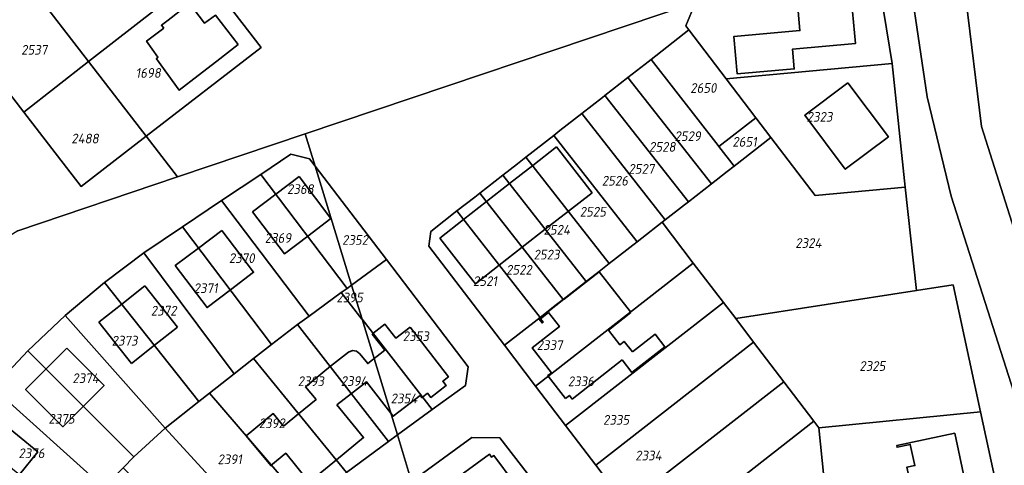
# Model space of a CAD drawing. Extents: x 177930 to 190767, y 381068 to 392034.
# Tile 38 of 256: x 179517 to 179699, y 389819 to 389902. Entities that reach past the tile are written whole.
import ezdxf
from ezdxf.enums import TextEntityAlignment as Align

# ---------------------------------------------------------------- set-up
doc = ezdxf.new("R2010")
doc.units = 0
for name, color, linetype, lineweight in [('B-XX-KG-GRENS_PERCEEL-GV', 150, 'Continuous', 25), ('B-XX-KG-GRENS_PERCEEL-S', 150, 'Continuous', 25), ('B-XX-OG-BEBOUWING-G', 7, 'Continuous', 35)]:
    doc.layers.add(name, color=color, linetype=linetype, lineweight=lineweight)
doc.styles.add('NLCS-ISO', font='NLCS-ISO.ttf', dxfattribs={"height": 1.8})

# ---------------------------------------------------------------- blocks, each defined once
blk = doc.blocks.new('SKG-PERCEELNUMMER-SO')
at = {"layer": 'DefPoints'}
blk.add_point((0, 0), dxfattribs=at)
at = {"style": 'NLCS-ISO', "oblique": 10, "flags": 1}
blk.add_attdef('GEMEENTECODE', text='', height=1.8, dxfattribs=at).set_placement((-0.5, 2.55), align=Align.MIDDLE_RIGHT)
blk.add_attdef('SECTIE', text='', height=1.8, dxfattribs=at).set_placement((0.5, 2.5), align=Align.MIDDLE_LEFT)
at = {"style": 'NLCS-ISO', "oblique": 10}
blk.add_attdef('PERCEELNUMMER', text='', height=1.8, dxfattribs=at).set_placement((0, 0), align=Align.MIDDLE_CENTER)

msp = doc.modelspace()

# ---------------------------------------------------------------- linework, layer by layer
at = {"layer": 'B-XX-KG-GRENS_PERCEEL-GV'}
for points in [[(179722.49, 389793.309), (179694.346, 389881.956), (179688.597, 389929.414), (179686.674, 389928.029), (179679.858, 389917.85), (179684.308, 389887.481), (179688.795, 389869.078), (179758.771, 389649.963)], [(179688.597, 389929.414), (179694.346, 389881.956), (179722.49, 389793.309)], [(179758.771, 389649.963), (179688.795, 389869.078), (179684.308, 389887.481), (179679.858, 389917.85), (179674.224, 389915.952), (179677.841, 389893.597), (179680.292, 389870.712), (179682.337, 389851.597), (179689.154, 389852.654), (179694.22, 389829.185), (179698.461, 389809.529)], [(179550.502, 389910.542), (179561.211, 389896.586), (179539.946, 389880.174), (179545.747, 389872.65), (179569.363, 389880.618), (179641.508, 389904.928)], [(179628.639, 389811.995), (179623.074, 389819.3), (179617.488, 389826.633), (179611.923, 389833.938), (179606.171, 389841.486), (179592.212, 389859.811), (179592.566, 389862.556), (179597.403, 389866.333), (179600.685, 389868.895), (179601.645, 389869.644), (179605.903, 389872.969), (179608.567, 389875.05), (179610.151, 389876.286), (179615.327, 389880.327), (179616.451, 389881.204), (179620.499, 389884.365), (179624.333, 389887.359), (179624.741, 389887.678), (179628.999, 389891.003), (179632.216, 389893.514), (179633.286, 389894.349), (179640.293, 389899.819), (179639.73, 389900.557), (179641.508, 389904.928), (179569.363, 389880.618), (179571.192, 389874.631), (179584.356, 389857.331), (179599.468, 389837.494), (179598.962, 389834.039), (179592.839, 389829.585), (179586.39, 389824.895), (179589.02, 389816.285), (179600.164, 389824.401), (179605.36, 389824.399), (179610.374, 389817.818)], [(179516.23, 389862.69), (179545.747, 389872.65), (179539.946, 389880.174), (179527.914, 389870.887), (179522.524, 389877.903), (179517.335, 389884.638), (179507.699, 389897.092)], [(179500.086, 389818.986), (179505.602, 389826.408), (179511.627, 389833.612), (179518.081, 389840.478), (179524.998, 389847.028), (179532.243, 389853.125), (179539.532, 389858.579), (179546.659, 389863.411), (179553.894, 389868.257), (179561.13, 389873.102), (179566.676, 389876.822), (179570.144, 389876.009), (179571.192, 389874.631), (179569.363, 389880.618), (179545.747, 389872.65), (179516.23, 389862.69), (179429.52, 389808.48)], [(179589.02, 389816.285), (179586.39, 389824.895), (179584.746, 389823.701), (179576.992, 389817.985)]]:
    msp.add_lwpolyline(points, dxfattribs=at)
for points in [[(179550.502, 389910.542), (179539.867, 389924.402), (179520.191, 389909.064), (179518.615, 389907.836), (179529.299, 389893.982)], [(179640.293, 389899.819), (179647.167, 389890.795), (179677.841, 389893.597), (179674.224, 389915.952), (179651.77, 389908.386), (179641.508, 389904.928), (179639.73, 389900.557)], [(179539.946, 389880.174), (179561.211, 389896.586), (179550.502, 389910.542), (179529.299, 389893.982)], [(179510.866, 389901.799), (179511.021, 389901.291), (179509.702, 389898.652), (179507.699, 389897.092), (179517.335, 389884.638), (179529.299, 389893.982), (179518.615, 389907.836)], [(179633.286, 389894.349), (179645.69, 389878.426), (179645.822, 389878.257), (179652.651, 389883.597), (179647.167, 389890.795), (179640.293, 389899.819)], [(179529.299, 389893.982), (179517.335, 389884.638), (179522.524, 389877.903), (179527.914, 389870.887), (179539.946, 389880.174)], [(179633.286, 389894.349), (179632.216, 389893.514), (179628.999, 389891.003), (179644.431, 389871.335), (179647.367, 389873.627), (179648.649, 389874.628), (179645.822, 389878.257), (179645.69, 389878.426)], [(179652.651, 389883.597), (179655.443, 389879.933), (179663.624, 389869.193), (179680.292, 389870.712), (179677.841, 389893.597), (179647.167, 389890.795)], [(179624.741, 389887.678), (179640.183, 389868.019), (179644.431, 389871.335), (179628.999, 389891.003)], [(179640.183, 389868.019), (179624.741, 389887.678), (179624.333, 389887.359), (179620.499, 389884.365), (179635.92, 389864.689), (179639.484, 389867.473)], [(179615.327, 389880.327), (179630.747, 389860.654), (179631.6, 389861.319), (179635.35, 389864.244), (179635.92, 389864.689), (179620.499, 389884.365), (179616.451, 389881.204)], [(179648.649, 389874.628), (179655.443, 389879.933), (179652.651, 389883.597), (179645.822, 389878.257)], [(179630.747, 389860.654), (179615.327, 389880.327), (179610.151, 389876.286), (179625.569, 389856.615)], [(179680.292, 389870.712), (179663.624, 389869.193), (179655.443, 389879.933), (179648.649, 389874.628), (179647.367, 389873.627), (179644.431, 389871.335), (179640.183, 389868.019), (179639.484, 389867.473), (179635.92, 389864.689), (179635.35, 389864.244), (179641.088, 389856.71), (179646.665, 389849.391), (179648.932, 389846.414), (179682.337, 389851.597)], [(179571.192, 389874.631), (179570.144, 389876.009), (179566.676, 389876.822), (179561.13, 389873.102), (179577.087, 389852.018), (179577.926, 389852.624)], [(179625.569, 389856.615), (179610.151, 389876.286), (179608.567, 389875.05), (179605.903, 389872.969), (179621.308, 389853.292), (179623.714, 389855.168)], [(179561.13, 389873.102), (179553.894, 389868.257), (179570.057, 389846.901), (179576.024, 389851.254), (179577.087, 389852.018)], [(179584.356, 389857.331), (179571.192, 389874.631), (179577.926, 389852.624)], [(179621.308, 389853.292), (179605.903, 389872.969), (179601.645, 389869.644), (179617.025, 389849.951)], [(179617.025, 389849.951), (179601.645, 389869.644), (179600.685, 389868.895), (179597.403, 389866.333), (179612.758, 389846.622), (179615.828, 389849.017)], [(179553.894, 389868.257), (179546.659, 389863.411), (179563.142, 389841.631), (179567.941, 389845.359), (179570.057, 389846.901)], [(179612.758, 389846.622), (179597.403, 389866.333), (179592.566, 389862.556), (179592.212, 389859.811), (179606.171, 389841.486)], [(179611.923, 389833.938), (179641.088, 389856.71), (179635.35, 389864.244), (179631.6, 389861.319), (179630.747, 389860.654), (179625.569, 389856.615), (179623.714, 389855.168), (179621.308, 389853.292), (179617.025, 389849.951), (179615.828, 389849.017), (179612.758, 389846.622), (179606.171, 389841.486)], [(179539.532, 389858.579), (179556.217, 389836.221), (179559.782, 389839.021), (179563.142, 389841.631), (179546.659, 389863.411)], [(179532.243, 389853.125), (179549.693, 389831.089), (179551.648, 389832.637), (179556.217, 389836.221), (179539.532, 389858.579)], [(179598.962, 389834.039), (179599.468, 389837.494), (179584.356, 389857.331), (179577.926, 389852.624), (179579.857, 389846.315), (179592.839, 389829.585)], [(179617.488, 389826.633), (179646.665, 389849.391), (179641.088, 389856.71), (179611.923, 389833.938)], [(179532.243, 389853.125), (179524.998, 389847.028), (179543.482, 389826.17), (179549.693, 389831.089)], [(179586.39, 389824.895), (179579.857, 389846.315), (179579.837, 389846.34), (179576.024, 389851.254), (179570.057, 389846.901), (179567.941, 389845.359), (179584.746, 389823.701)], [(179576.024, 389851.254), (179579.837, 389846.34), (179579.857, 389846.315), (179577.926, 389852.624), (179577.087, 389852.018)], [(179682.337, 389851.597), (179648.932, 389846.414), (179652.24, 389842.073), (179657.817, 389834.753), (179663.392, 389827.435), (179664.321, 389826.216), (179694.22, 389829.185), (179689.154, 389852.654)], [(179623.074, 389819.3), (179652.24, 389842.073), (179648.932, 389846.414), (179646.665, 389849.391), (179617.488, 389826.633)], [(179524.998, 389847.028), (179518.081, 389840.478), (179537.697, 389820.845), (179543.482, 389826.17)], [(179586.39, 389824.895), (179592.839, 389829.585), (179579.857, 389846.315)], [(179563.142, 389841.631), (179559.782, 389839.021), (179576.992, 389817.985), (179584.746, 389823.701), (179567.941, 389845.359)], [(179628.639, 389811.995), (179657.817, 389834.753), (179652.24, 389842.073), (179623.074, 389819.3)], [(179511.627, 389833.612), (179532.078, 389815.214), (179535.696, 389818.833), (179537.697, 389820.845), (179518.081, 389840.478)], [(179551.648, 389832.637), (179569.486, 389811.939), (179576.992, 389817.985), (179559.782, 389839.021), (179556.217, 389836.221)], [(179634.225, 389804.662), (179663.392, 389827.435), (179657.817, 389834.753), (179628.639, 389811.995)], [(179505.602, 389826.408), (179526.785, 389809.253), (179528.139, 389810.923), (179532.078, 389815.214), (179511.627, 389833.612)], [(179543.482, 389826.17), (179562.322, 389805.579), (179569.486, 389811.939), (179551.648, 389832.637), (179549.693, 389831.089)], [(179639.791, 389797.357), (179665.205, 389817.177), (179664.321, 389826.216), (179663.392, 389827.435), (179634.225, 389804.662)], [(179665.205, 389817.177), (179666.266, 389806.333), (179698.461, 389809.529), (179694.22, 389829.185), (179664.321, 389826.216)], [(179535.696, 389818.833), (179555.677, 389799.091), (179562.322, 389805.579), (179543.482, 389826.17), (179537.697, 389820.845)], [(179610.374, 389817.818), (179605.36, 389824.399), (179600.164, 389824.401), (179589.02, 389816.285), (179592.561, 389804.733)]]:
    msp.add_lwpolyline(points, close=True, dxfattribs=at)
at = {"layer": 'B-XX-OG-BEBOUWING-G'}
for points in [[(179669.981, 389909.24), (179660.041, 389908.361), (179660.807, 389899.696), (179648.618, 389898.621), (179649.229, 389891.696), (179659.753, 389892.625), (179659.422, 389896.244), (179671.073, 389897.31)], [(179669.687, 389890.056), (179661.692, 389884.049), (179669.199, 389874.059), (179677.181, 389880.057)], [(179689.448, 389825.227), (179678.704, 389822.926), (179678.762, 389822.62), (179681.214, 389823.145), (179682.051, 389819.235), (179680.57, 389818.918), (179682.216, 389811.387), (179692.53, 389813.641), (179691.63, 389817.761), (179691.073, 389817.639)]]:
    msp.add_lwpolyline(points, close=True, dxfattribs=at)
for points in [[(179556.98, 389897.13), (179552.76, 389902.59), (179550.76, 389901.07), (179547.97, 389904.7), (179544.006, 389901.651)], [(179544.006, 389901.651), (179542.777, 389900.697), (179543.208, 389900.139)], [(179543.208, 389900.139), (179540.025, 389897.78), (179542.112, 389894.777), (179541.848, 389894.451), (179546.043, 389888.696), (179549.558, 389891.409)], [(179553.01, 389894.077), (179556.98, 389897.13)], [(179549.558, 389891.409), (179553.01, 389894.077)], [(179615.79, 389878.177), (179611.402, 389874.745)], [(179622.393, 389869.716), (179615.79, 389878.177)], [(179611.402, 389874.745), (179607.137, 389871.409)], [(179568.241, 389872.692), (179563.933, 389869.437)], [(179569.808, 389861.662), (179574.118, 389864.915), (179568.241, 389872.692)], [(179607.137, 389871.409), (179602.884, 389868.083)], [(179563.933, 389869.437), (179559.616, 389866.175), (179565.507, 389858.417), (179569.808, 389861.662)], [(179618.005, 389866.285), (179622.393, 389869.716)], [(179602.884, 389868.083), (179598.63, 389864.756)], [(179613.74, 389862.949), (179618.005, 389866.285)], [(179598.63, 389864.756), (179594.243, 389861.324)], [(179553.938, 389862.734), (179549.629, 389859.479)], [(179555.521, 389851.745), (179559.819, 389855.014), (179553.938, 389862.734)], [(179609.487, 389859.622), (179613.74, 389862.949)], [(179594.243, 389861.324), (179599.446, 389854.658), (179600.846, 389852.864)], [(179549.629, 389859.479), (179545.326, 389856.229), (179551.223, 389848.476), (179555.521, 389851.745)], [(179605.233, 389856.295), (179609.487, 389859.622)], [(179600.846, 389852.864), (179605.233, 389856.295)], [(179623.67, 389855.107), (179617.2, 389850.049)], [(179629.494, 389847.657), (179623.67, 389855.107)], [(179539.674, 389852.465), (179535.445, 389849.106)], [(179545.718, 389844.845), (179539.674, 389852.465)], [(179617.2, 389850.049), (179617.153, 389850.012), (179614.184, 389847.691)], [(179535.445, 389849.106), (179531.217, 389845.748)], [(179614.184, 389847.691), (179612.538, 389846.404), (179613.154, 389845.616), (179613.319, 389845.745), (179612.833, 389846.368), (179614.314, 389847.526), (179616.34, 389844.934), (179614.694, 389843.646), (179611.306, 389840.998), (179614.882, 389836.424), (179614.196, 389835.889), (179614.281, 389835.779)], [(179629.827, 389840.254), (179628.312, 389842.192), (179627.516, 389841.57), (179625.389, 389844.29), (179629.57, 389847.56)], [(179629.57, 389847.56), (179629.494, 389847.657)], [(179531.217, 389845.748), (179537.256, 389838.134)], [(179541.487, 389841.49), (179545.718, 389844.845)], [(179588.735, 389844.818), (179586.117, 389842.787), (179584.095, 389845.393), (179581.859, 389843.658)], [(179591.012, 389831.908), (179591.944, 389832.63), (179592.557, 389831.84), (179595.406, 389834.048), (179594.791, 389834.842), (179595.841, 389835.658), (179588.735, 389844.818)], [(179581.859, 389843.658), (179581.733, 389843.56), (179584.062, 389840.558), (179580.901, 389838.106), (179579.479, 389839.939), (179578.863, 389840.405), (179578.096, 389840.502), (179577.383, 389840.205), (179574.002, 389837.597)], [(179627.945, 389838.783), (179629.759, 389836.463), (179635.854, 389841.229), (179634.04, 389843.548), (179629.827, 389840.254)], [(179525.292, 389840.948), (179521.481, 389837.123)], [(179528.354, 389830.214), (179532.182, 389834.023), (179525.292, 389840.948)], [(179537.256, 389838.134), (179541.487, 389841.49)], [(179618.699, 389831.552), (179627.945, 389838.783)], [(179521.481, 389837.123), (179517.666, 389833.294), (179524.526, 389826.406), (179528.354, 389830.214)], [(179574.002, 389837.597), (179569.436, 389833.794), (179571.375, 389831.466), (179568.141, 389828.824)], [(179577.908, 389832.584), (179580.672, 389834.731), (179585.603, 389828.356), (179590.579, 389832.205), (179590.885, 389831.81), (179591.012, 389831.908)], [(179614.281, 389835.779), (179617.495, 389831.661)], [(179575.18, 389830.463), (179577.908, 389832.584)], [(179617.495, 389831.661), (179618.19, 389832.203), (179618.699, 389831.552)], [(179575.119, 389820.296), (179580.138, 389824.403), (179575.18, 389830.463)], [(179516.508, 389817.58), (179519.911, 389821.773), (179512.34, 389827.916)], [(179568.141, 389828.824), (179565.353, 389826.546), (179563.449, 389828.864), (179558.46, 389824.765), (179562.993, 389819.248), (179565.745, 389821.51), (179570.099, 389816.189), (179575.119, 389820.296)], [(179607.956, 389816.022), (179604.232, 389821.092), (179603.82, 389820.789), (179603.407, 389821.352), (179594.956, 389815.172), (179597.569, 389811.623), (179594.828, 389809.629), (179596.366, 389807.514), (179599.12, 389809.517)]]:
    msp.add_lwpolyline(points, dxfattribs=at)

# ---------------------------------------------------------------- block references
at = {"layer": 'B-XX-KG-GRENS_PERCEEL-S'}
for p, values in [((179519.26, 389896.149), {'PERCEELNUMMER': '2537'}), ((179540.336, 389891.87), {'PERCEELNUMMER': '1698'}), ((179642.96, 389889.086), {'PERCEELNUMMER': '2650'}), ((179664.438, 389883.747), {'PERCEELNUMMER': '2323'}), ((179528.642, 389879.737), {'PERCEELNUMMER': '2488'}), ((179640.06, 389880.175), {'PERCEELNUMMER': '2529'}), ((179635.364, 389878.193), {'PERCEELNUMMER': '2528'}), ((179650.582, 389879.129), {'PERCEELNUMMER': '2651'}), ((179631.504, 389874.124), {'PERCEELNUMMER': '2527'}), ((179568.458, 389870.382), {'PERCEELNUMMER': '2368'}), ((179626.6, 389871.933), {'PERCEELNUMMER': '2526'}), ((179622.531, 389866.194), {'PERCEELNUMMER': '2525'}), ((179615.854, 389862.855), {'PERCEELNUMMER': '2524'}), ((179564.321, 389861.34), {'PERCEELNUMMER': '2369'}), ((179578.572, 389860.973), {'PERCEELNUMMER': '2352'}), ((179662.371, 389860.405), {'PERCEELNUMMER': '2324'}), ((179557.628, 389857.608), {'PERCEELNUMMER': '2370'}), ((179613.976, 389858.265), {'PERCEELNUMMER': '2523'}), ((179608.863, 389855.448), {'PERCEELNUMMER': '2522'}), ((179550.963, 389852.054), {'PERCEELNUMMER': '2371'}), ((179602.603, 389853.361), {'PERCEELNUMMER': '2521'}), ((179577.569, 389850.334), {'PERCEELNUMMER': '2395'}), ((179543.188, 389847.889), {'PERCEELNUMMER': '2372'}), ((179589.806, 389843.163), {'PERCEELNUMMER': '2353'}), ((179535.968, 389842.335), {'PERCEELNUMMER': '2373'}), ((179614.551, 389841.524), {'PERCEELNUMMER': '2337'}), ((179674.2, 389837.657), {'PERCEELNUMMER': '2325'}), ((179528.748, 389835.393), {'PERCEELNUMMER': '2374'}), ((179570.402, 389834.837), {'PERCEELNUMMER': '2393'}), ((179578.4, 389834.871), {'PERCEELNUMMER': '2394'}), ((179620.321, 389834.824), {'PERCEELNUMMER': '2336'}), ((179587.614, 389831.655), {'PERCEELNUMMER': '2354'}), ((179524.305, 389827.895), {'PERCEELNUMMER': '2375'}), ((179563.182, 389827.062), {'PERCEELNUMMER': '2392'}), ((179626.831, 389827.69), {'PERCEELNUMMER': '2335'}), ((179518.751, 389821.508), {'PERCEELNUMMER': '2376'}), ((179632.805, 389821.091), {'PERCEELNUMMER': '2334'}), ((179555.406, 389820.397), {'PERCEELNUMMER': '2391'})]:
    msp.add_blockref('SKG-PERCEELNUMMER-SO', p, dxfattribs=at).add_auto_attribs(values)

doc.saveas('drawing.dxf')
